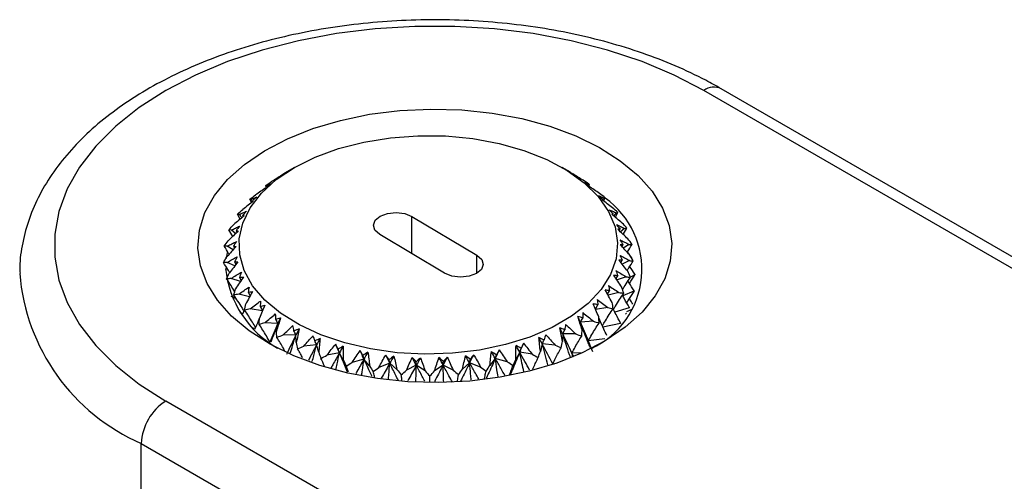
# Model space of a CAD drawing. Header units: millimetres. Extents: x 13 to 546, y 13 to 419.
# Tile 15 of 18: x 471 to 499, y 366 to 380. Entities that reach past the tile are written whole.
import ezdxf

# ---------------------------------------------------------------- set-up
doc = ezdxf.new("R2010")
doc.units = ezdxf.units.MM
doc.header["$LTSCALE"] = 2

msp = doc.modelspace()

# ---------------------------------------------------------------- linework, layer by layer
for p, q in [((505.135, 368.936), (490.285, 377.508)), ((505.634, 368.985), (490.785, 377.558)), ((478.446, 375.28), (478.158, 375.113)), ((486.427, 375.143), (486.19, 375.28)), ((486.432, 375.14), (486.432, 375.137)), ((478.143, 375.104), (478.158, 375.113)), ((478.144, 375.098), (478.143, 375.104)), ((477.628, 374.718), (477.618, 374.746)), ((486.966, 374.786), (486.957, 374.76)), ((477.21, 374.265), (477.163, 374.365)), ((477.228, 374.279), (477.185, 374.349)), ((477.234, 374.318), (477.246, 374.293)), ((487.354, 374.337), (487.365, 374.362)), ((487.409, 374.393), (487.37, 374.326)), ((487.385, 374.314), (487.429, 374.409)), ((487.726, 373.842), (487.797, 373.982)), ((476.881, 373.79), (476.806, 373.934)), ((476.931, 373.833), (476.852, 373.921)), ((476.945, 373.896), (476.963, 373.86)), ((481.847, 373.867), (483.724, 372.746)), ((481.847, 372.787), (481.847, 373.867)), ((487.648, 373.907), (487.665, 373.943)), ((487.753, 373.968), (487.678, 373.882)), ((476.664, 373.29), (476.556, 373.479)), ((476.748, 373.372), (476.625, 373.471)), ((476.761, 373.455), (476.785, 373.408)), ((487.837, 373.457), (487.861, 373.503)), ((487.992, 373.52), (487.874, 373.422)), ((487.955, 373.344), (488.058, 373.529)), ((482.789, 372.224), (480.913, 373.345)), ((476.679, 372.903), (476.509, 373.007)), ((476.685, 373.003), (476.716, 372.945)), ((487.918, 372.995), (487.949, 373.052)), ((488.12, 373.057), (487.955, 372.953)), ((488.194, 372.677), (488.08, 372.846)), ((476.509, 372.821), (476.477, 372.648)), ((483.724, 372.224), (483.724, 372.746)), ((487.888, 372.529), (487.927, 372.598)), ((488.135, 372.588), (487.921, 372.486)), ((476.725, 372.437), (476.507, 372.538)), ((476.718, 372.55), (476.758, 372.479)), ((476.49, 372.055), (476.48, 372.06)), ((476.885, 371.981), (476.617, 372.073)), ((476.86, 372.103), (476.909, 372.019)), ((487.748, 372.068), (487.796, 372.151)), ((488.037, 372.122), (487.774, 372.029)), ((488.288, 372.183), (488.16, 372.113)), ((476.554, 371.952), (476.556, 371.956)), ((487.501, 371.619), (487.559, 371.718)), ((476.714, 371.519), (476.622, 371.555)), ((476.687, 371.469), (476.727, 371.542)), ((477.154, 371.546), (476.838, 371.621)), ((477.109, 371.673), (477.168, 371.571)), ((487.827, 371.669), (487.516, 371.591)), ((488.264, 371.702), (487.941, 371.569)), ((476.959, 371.055), (477.007, 371.154)), ((477.526, 371.138), (477.166, 371.192)), ((477.459, 371.266), (477.528, 371.144)), ((487.151, 371.189), (487.22, 371.309)), ((487.51, 371.237), (487.155, 371.18)), ((488.125, 371.228), (487.709, 371.103)), ((488.198, 371.18), (488.051, 371.11)), ((476.959, 371.055), (476.884, 371.077)), ((488.046, 371.037), (488.026, 371.073)), ((477.312, 370.622), (477.253, 370.633)), ((477.97, 370.769), (477.594, 370.794)), ((477.926, 370.552), (477.97, 370.769)), ((487.093, 370.834), (486.718, 370.806)), ((486.718, 370.806), (486.766, 370.59)), ((487.872, 370.769), (487.367, 370.666)), ((478.492, 370.439), (478.114, 370.433)), ((478.502, 370.22), (478.492, 370.439)), ((486.204, 370.472), (486.2, 370.253)), ((486.582, 370.47), (486.204, 370.472)), ((487.417, 370.324), (486.943, 370.269)), ((477.74, 370.229), (477.716, 370.232)), ((477.736, 370.217), (477.74, 370.229)), ((479.089, 370.154), (478.716, 370.118)), ((479.151, 369.938), (479.089, 370.154)), ((485.614, 370.182), (485.558, 369.966)), ((485.988, 370.149), (485.614, 370.182)), ((486.943, 370.269), (487.022, 370.044)), ((487.016, 370.085), (486.943, 370.269)), ((487.074, 369.949), (487.007, 370.106)), ((479.749, 369.92), (479.388, 369.854)), ((479.862, 369.711), (479.749, 369.92)), ((480.459, 369.741), (480.117, 369.647)), ((480.621, 369.544), (480.459, 369.741)), ((484.255, 369.757), (484.098, 369.559)), ((484.599, 369.667), (484.255, 369.757)), ((484.961, 369.942), (484.853, 369.733)), ((485.323, 369.88), (484.961, 369.942)), ((486.775, 369.925), (486.471, 369.914)), ((486.471, 369.914), (486.483, 369.798)), ((486.502, 369.823), (486.471, 369.914)), ((486.511, 369.827), (486.471, 369.914)), ((481.205, 369.621), (480.889, 369.501)), ((481.413, 369.439), (481.205, 369.621)), ((481.972, 369.562), (481.689, 369.418)), ((482.223, 369.398), (481.972, 369.562)), ((482.747, 369.565), (482.501, 369.4)), ((483.034, 369.423), (482.747, 369.565)), ((483.513, 369.631), (483.309, 369.447)), ((483.831, 369.513), (483.513, 369.631)), ((485.918, 369.602), (485.916, 369.588)), ((485.952, 369.6), (485.918, 369.602)), ((485.336, 362.405), (474.729, 368.528)), ((474.022, 367.303), (484.628, 361.18)), ((474.022, 365.608), (474.022, 367.303))]:
    msp.add_line(p, q)
at = {"flags": 128}
for points in [[(490.285, 377.508), (489.43, 377.953), (488.498, 378.344), (487.501, 378.676), (486.449, 378.946), (485.354, 379.152), (484.228, 379.29), (483.083, 379.359), (481.931, 379.359), (480.786, 379.29), (479.66, 379.152), (478.565, 378.946), (477.513, 378.676), (476.516, 378.344), (475.585, 377.953), (474.729, 377.508), (473.958, 377.014), (473.282, 376.477), (472.706, 375.901), (472.238, 375.294), (471.882, 374.662), (471.643, 374.011), (471.522, 373.35), (471.522, 372.686), (471.643, 372.025), (471.882, 371.374), (472.238, 370.742), (472.706, 370.135), (473.282, 369.559), (473.958, 369.022), (474.729, 368.528)], [(477.747, 370.174), (477.145, 370.557), (476.634, 370.982), (476.224, 371.442), (475.922, 371.929), (475.732, 372.435), (475.658, 372.95), (475.701, 373.467), (475.861, 373.976), (476.135, 374.468), (476.517, 374.936), (477.002, 375.371), (477.581, 375.766), (478.245, 376.114), (478.981, 376.408), (479.778, 376.645), (480.621, 376.82), (481.497, 376.929), (482.39, 376.972), (483.285, 376.947), (484.166, 376.855), (485.02, 376.697), (485.83, 376.476), (486.583, 376.196), (487.267, 375.862), (487.869, 375.479), (488.38, 375.054), (488.79, 374.594), (489.092, 374.107), (489.282, 373.601), (489.356, 373.086), (489.313, 372.569), (489.153, 372.06), (488.88, 371.567), (488.497, 371.1), (488.012, 370.665), (487.433, 370.27), (486.77, 369.922), (486.033, 369.628), (485.236, 369.391), (484.393, 369.216), (483.517, 369.107), (482.624, 369.064), (481.729, 369.089), (480.848, 369.181), (479.994, 369.339), (479.184, 369.56), (478.431, 369.84), (477.747, 370.174)], [(478.447, 375.28), (479.052, 375.582), (479.726, 375.829), (480.456, 376.018), (481.226, 376.142), (482.018, 376.201), (482.817, 376.193), (483.606, 376.117), (484.367, 375.976), (485.084, 375.773), (485.743, 375.511), (486.328, 375.197), (486.828, 374.837), (487.232, 374.439), (487.531, 374.011), (487.719, 373.563), (487.792, 373.103), (487.748, 372.642), (487.589, 372.19), (487.317, 371.756), (486.939, 371.35), (486.462, 370.98), (485.897, 370.653), (485.255, 370.378), (484.551, 370.16), (483.799, 370.003), (483.016, 369.911), (482.218, 369.885), (481.422, 369.927), (480.645, 370.036), (479.904, 370.209), (479.214, 370.442), (478.591, 370.73), (478.047, 371.068), (477.593, 371.448), (477.241, 371.863), (476.997, 372.302), (476.866, 372.757), (476.851, 373.219), (476.953, 373.676), (477.17, 374.12), (477.496, 374.542), (477.924, 374.931), (478.447, 375.28)], [(480.913, 373.345), (480.775, 373.468), (480.73, 373.612), (480.784, 373.755), (480.928, 373.876), (481.142, 373.955), (481.391, 373.981), (481.639, 373.95), (481.847, 373.867)], [(483.724, 372.746), (483.861, 372.623), (483.906, 372.479), (483.852, 372.335), (483.708, 372.215), (483.495, 372.136), (483.245, 372.11), (482.997, 372.141), (482.789, 372.224)]]:
    msp.add_lwpolyline(points, dxfattribs=at)
for centre, radius, start, end in [((490.575, 377.127), 0.479, 64.0425, 127.2535), ((485.966, 372.337), 2.526, 295.0196, 54.6194), ((479.433, 372.664), 2.991, 185.7361, 240.5623), ((476.365, 372.692), 5.877, 184.6157, 246.5046), ((475.557, 367.233), 1.537, 122.6055, 177.3945)]:
    msp.add_arc(centre, radius, start, end)
for points, knots in [([(490.785, 377.558), (490.638, 377.64), (490.216, 377.877), (489.465, 378.229), (488.521, 378.595), (487.525, 378.904), (486.487, 379.156), (485.417, 379.348), (484.323, 379.479), (483.214, 379.549), (482.099, 379.558), (480.988, 379.504), (479.889, 379.389), (478.812, 379.213), (477.766, 378.978), (476.758, 378.684), (475.798, 378.333), (474.893, 377.927), (474.052, 377.469), (473.282, 376.96), (472.591, 376.404), (471.987, 375.805), (471.479, 375.168), (471.072, 374.502), (470.77, 373.814), (470.584, 373.114), (470.501, 372.58), (470.515, 372.284), (470.517, 372.222)], [0, 0, 0, 0, 0.021644, 0.062329, 0.102965, 0.143542, 0.184055, 0.22451, 0.264919, 0.305297, 0.345661, 0.38603, 0.426417, 0.466839, 0.507316, 0.547864, 0.588499, 0.629233, 0.670067, 0.710985, 0.751925, 0.792769, 0.833351, 0.873476, 0.912971, 0.951764, 0.989933, 1, 1, 1, 1]), ([(478.143, 375.104), (478.161, 375.115), (478.198, 375.135), (478.23, 375.153), (478.246, 375.161)], [0, 0, 0, 0, 0.507164, 1, 1, 1, 1]), ([(486.427, 375.143), (486.402, 375.158), (486.369, 375.177), (486.34, 375.192), (486.333, 375.196)], [0, 0, 0, 0, 0.759572, 1, 1, 1, 1]), ([(478.086, 375.057), (478.037, 375.027), (477.936, 374.965), (477.838, 374.904), (477.788, 374.873)], [0, 0, 0, 0, 0.492801, 1, 1, 1, 1]), ([(486.793, 374.912), (486.743, 374.943), (486.646, 375.003), (486.545, 375.064), (486.496, 375.094)], [0, 0, 0, 0, 0.5071644, 1, 1, 1, 1]), ([(486.827, 374.852), (486.849, 374.842), (486.894, 374.822), (486.942, 374.798), (486.966, 374.786)], [0, 0, 0, 0, 0.492801, 1, 1, 1, 1]), ([(477.628, 374.697), (477.577, 374.663), (477.474, 374.592), (477.374, 374.524), (477.323, 374.489)], [0, 0, 0, 0, 0.492801, 1, 1, 1, 1]), ([(477.618, 374.746), (477.643, 374.758), (477.693, 374.782), (477.738, 374.803), (477.761, 374.813)], [0, 0, 0, 0, 0.507164, 1, 1, 1, 1]), ([(487.268, 374.532), (487.217, 374.566), (487.117, 374.634), (487.014, 374.703), (486.964, 374.737)], [0, 0, 0, 0, 0.507164, 1, 1, 1, 1]), ([(477.26, 374.304), (477.21, 374.265), (477.107, 374.187), (477.006, 374.11), (476.954, 374.071)], [0, 0, 0, 0, 0.4928009, 1, 1, 1, 1]), ([(477.185, 374.349), (477.216, 374.364), (477.278, 374.392), (477.336, 374.417), (477.364, 374.429)], [0, 0, 0, 0, 0.507164, 1, 1, 1, 1]), ([(487.234, 374.472), (487.262, 374.46), (487.319, 374.435), (487.379, 374.407), (487.409, 374.393)], [0, 0, 0, 0, 0.4928009, 1, 1, 1, 1]), ([(487.647, 374.117), (487.596, 374.155), (487.495, 374.231), (487.392, 374.309), (487.341, 374.347)], [0, 0, 0, 0, 0.5071644, 1, 1, 1, 1]), ([(476.852, 373.921), (476.889, 373.939), (476.96, 373.972), (477.03, 374.002), (477.064, 374.017)], [0, 0, 0, 0, 0.507164, 1, 1, 1, 1]), ([(487.545, 374.062), (487.578, 374.048), (487.647, 374.018), (487.718, 373.985), (487.753, 373.968)], [0, 0, 0, 0, 0.4928009, 1, 1, 1, 1]), ([(476.991, 373.884), (476.942, 373.842), (476.841, 373.755), (476.741, 373.67), (476.691, 373.627)], [0, 0, 0, 0, 0.4928009, 1, 1, 1, 1]), ([(487.923, 373.675), (487.872, 373.718), (487.772, 373.802), (487.671, 373.888), (487.621, 373.93)], [0, 0, 0, 0, 0.507164, 1, 1, 1, 1]), ([(476.826, 373.448), (476.778, 373.401), (476.682, 373.307), (476.585, 373.214), (476.536, 373.166)], [0, 0, 0, 0, 0.4928009, 1, 1, 1, 1]), ([(476.625, 373.471), (476.667, 373.491), (476.748, 373.531), (476.827, 373.567), (476.866, 373.585)], [0, 0, 0, 0, 0.507164, 1, 1, 1, 1]), ([(487.754, 373.632), (487.793, 373.615), (487.871, 373.579), (487.951, 373.54), (487.992, 373.52)], [0, 0, 0, 0, 0.4928009, 1, 1, 1, 1]), ([(488.089, 373.216), (488.039, 373.263), (487.942, 373.355), (487.845, 373.449), (487.798, 373.495)], [0, 0, 0, 0, 0.5071644, 1, 1, 1, 1]), ([(476.509, 373.007), (476.554, 373.03), (476.643, 373.077), (476.731, 373.12), (476.774, 373.141)], [0, 0, 0, 0, 0.507164, 1, 1, 1, 1]), ([(487.857, 373.189), (487.9, 373.168), (487.987, 373.126), (488.075, 373.08), (488.12, 373.057)], [0, 0, 0, 0, 0.492801, 1, 1, 1, 1]), ([(476.561, 372.772), (476.557, 372.78), (476.511, 372.86), (476.463, 372.938), (476.419, 373.008)], [0, 0, 0, 0, 0.103199, 1, 1, 1, 1]), ([(476.767, 373.002), (476.723, 372.952), (476.632, 372.85), (476.541, 372.749), (476.495, 372.698)], [0, 0, 0, 0, 0.492801, 1, 1, 1, 1]), ([(488.142, 372.748), (488.096, 372.799), (488.004, 372.899), (487.913, 373), (487.868, 373.05)], [0, 0, 0, 0, 0.507164, 1, 1, 1, 1]), ([(488.07, 372.828), (488.073, 372.834), (488.117, 372.912), (488.164, 372.989), (488.208, 373.059)], [0, 0, 0, 0, 0.078101, 1, 1, 1, 1]), ([(476.507, 372.538), (476.555, 372.565), (476.649, 372.619), (476.744, 372.669), (476.79, 372.694)], [0, 0, 0, 0, 0.507164, 1, 1, 1, 1]), ([(488.083, 372.28), (488.04, 372.335), (487.955, 372.442), (487.871, 372.55), (487.83, 372.603)], [0, 0, 0, 0, 0.507164, 1, 1, 1, 1]), ([(487.853, 372.742), (487.899, 372.718), (487.993, 372.668), (488.087, 372.615), (488.135, 372.588)], [0, 0, 0, 0, 0.492801, 1, 1, 1, 1]), ([(488.067, 372.301), (488.082, 372.327), (488.139, 372.422), (488.199, 372.515), (488.243, 372.582)], [0, 0, 0, 0, 0.278225, 1, 1, 1, 1]), ([(476.578, 372.242), (476.561, 372.271), (476.502, 372.369), (476.44, 372.464), (476.396, 372.531)], [0, 0, 0, 0, 0.301248, 1, 1, 1, 1]), ([(476.467, 372.334), (476.473, 372.343), (476.483, 372.358), (476.492, 372.373), (476.495, 372.378)], [0, 0, 0, 0, 0.662386, 1, 1, 1, 1]), ([(476.817, 372.556), (476.776, 372.502), (476.694, 372.393), (476.609, 372.285), (476.566, 372.231)], [0, 0, 0, 0, 0.4928009, 1, 1, 1, 1]), ([(487.741, 372.299), (487.79, 372.271), (487.888, 372.214), (487.987, 372.153), (488.037, 372.122)], [0, 0, 0, 0, 0.492801, 1, 1, 1, 1]), ([(488.288, 372.198), (488.24, 372.269), (488.19, 372.344), (488.144, 372.42), (488.142, 372.423)], [0, 0, 0, 0, 0.955818, 1, 1, 1, 1]), ([(476.725, 371.691), (476.689, 371.75), (476.613, 371.873), (476.532, 371.994), (476.489, 372.057)], [0, 0, 0, 0, 0.47412, 1, 1, 1, 1]), ([(476.617, 372.073), (476.667, 372.104), (476.766, 372.166), (476.865, 372.224), (476.914, 372.253)], [0, 0, 0, 0, 0.507164, 1, 1, 1, 1]), ([(476.974, 372.118), (476.938, 372.061), (476.864, 371.946), (476.788, 371.832), (476.75, 371.774)], [0, 0, 0, 0, 0.492801, 1, 1, 1, 1]), ([(487.911, 371.822), (487.872, 371.879), (487.796, 371.993), (487.721, 372.108), (487.684, 372.164)], [0, 0, 0, 0, 0.507164, 1, 1, 1, 1]), ([(487.934, 371.751), (487.967, 371.806), (488.041, 371.926), (488.12, 372.043), (488.163, 372.107)], [0, 0, 0, 0, 0.4564538, 1, 1, 1, 1]), ([(488.265, 371.717), (488.217, 371.792), (488.158, 371.886), (488.103, 371.981), (488.092, 372)], [0, 0, 0, 0, 0.7992302, 1, 1, 1, 1]), ([(488.133, 371.93), (488.133, 371.931), (488.182, 372.014), (488.235, 372.095), (488.288, 372.175)], [0, 0, 0, 0, 0.005677, 1, 1, 1, 1]), ([(476.838, 371.621), (476.889, 371.657), (476.99, 371.727), (477.092, 371.793), (477.143, 371.826)], [0, 0, 0, 0, 0.507164, 1, 1, 1, 1]), ([(487.63, 371.382), (487.597, 371.442), (487.53, 371.561), (487.466, 371.682), (487.435, 371.741)], [0, 0, 0, 0, 0.5071644, 1, 1, 1, 1]), ([(487.523, 371.87), (487.573, 371.838), (487.675, 371.773), (487.776, 371.704), (487.827, 371.669)], [0, 0, 0, 0, 0.492801, 1, 1, 1, 1]), ([(476.994, 371.127), (476.974, 371.161), (476.918, 371.258), (476.818, 371.414), (476.736, 371.535), (476.695, 371.595)], [0, 0, 0, 0, 0.2145544, 0.6071573, 1, 1, 1, 1]), ([(477.234, 371.697), (477.204, 371.637), (477.141, 371.517), (477.075, 371.397), (477.042, 371.336)], [0, 0, 0, 0, 0.492801, 1, 1, 1, 1]), ([(477.166, 371.192), (477.217, 371.232), (477.318, 371.31), (477.421, 371.384), (477.472, 371.421)], [0, 0, 0, 0, 0.507164, 1, 1, 1, 1]), ([(487.204, 371.463), (487.255, 371.427), (487.358, 371.354), (487.459, 371.276), (487.51, 371.237)], [0, 0, 0, 0, 0.492801, 1, 1, 1, 1]), ([(487.671, 371.178), (487.69, 371.211), (487.746, 371.307), (487.845, 371.462), (487.927, 371.583), (487.969, 371.643)], [0, 0, 0, 0, 0.20488, 0.602319, 1, 1, 1, 1]), ([(488.126, 371.243), (488.08, 371.321), (488.013, 371.435), (487.952, 371.55), (487.933, 371.585)], [0, 0, 0, 0, 0.694397, 1, 1, 1, 1]), ([(488.054, 371.369), (488.073, 371.4), (488.14, 371.51), (488.213, 371.618), (488.265, 371.694)], [0, 0, 0, 0, 0.2861051, 1, 1, 1, 1]), ([(488.233, 371.329), (488.205, 371.372), (488.17, 371.426), (488.137, 371.482), (488.13, 371.493)], [0, 0, 0, 0, 0.7952405, 1, 1, 1, 1]), ([(477.326, 370.652), (477.296, 370.704), (477.232, 370.816), (477.127, 370.983), (477.049, 371.096), (477.01, 371.153)], [0, 0, 0, 0, 0.301208, 0.650497, 1, 1, 1, 1]), ([(477.594, 371.301), (477.569, 371.239), (477.518, 371.114), (477.464, 370.989), (477.437, 370.926)], [0, 0, 0, 0, 0.492801, 1, 1, 1, 1]), ([(487.246, 370.968), (487.218, 371.031), (487.163, 371.155), (487.111, 371.28), (487.085, 371.342)], [0, 0, 0, 0, 0.507164, 1, 1, 1, 1]), ([(487.351, 370.702), (487.379, 370.752), (487.443, 370.862), (487.547, 371.028), (487.626, 371.142), (487.665, 371.199)], [0, 0, 0, 0, 0.2922248, 0.6460044, 1, 1, 1, 1]), ([(487.875, 370.784), (487.83, 370.866), (487.757, 371.003), (487.69, 371.141), (487.663, 371.196)], [0, 0, 0, 0, 0.602413, 1, 1, 1, 1]), ([(477.306, 370.607), (477.342, 370.688), (477.387, 370.787), (477.428, 370.887), (477.436, 370.906)], [0, 0, 0, 0, 0.815174, 1, 1, 1, 1]), ([(477.594, 370.794), (477.644, 370.837), (477.744, 370.924), (477.846, 371.006), (477.896, 371.047)], [0, 0, 0, 0, 0.507164, 1, 1, 1, 1]), ([(478.046, 370.938), (478.027, 370.874), (477.989, 370.745), (477.948, 370.617), (477.926, 370.552)], [0, 0, 0, 0, 0.492801, 1, 1, 1, 1]), ([(486.766, 370.59), (486.745, 370.655), (486.702, 370.783), (486.662, 370.912), (486.643, 370.975)], [0, 0, 0, 0, 0.507164, 1, 1, 1, 1]), ([(486.79, 371.085), (486.84, 371.045), (486.942, 370.963), (487.042, 370.878), (487.093, 370.834)], [0, 0, 0, 0, 0.492801, 1, 1, 1, 1]), ([(487.477, 370.429), (487.449, 370.489), (487.375, 370.643), (487.3, 370.811), (487.254, 370.92), (487.248, 370.934)], [0, 0, 0, 0, 0.354936, 0.918249, 1, 1, 1, 1]), ([(477.74, 370.229), (477.706, 370.291), (477.672, 370.352), (477.637, 370.413), (477.604, 370.469), (477.57, 370.525), (477.536, 370.579), (477.501, 370.634), (477.465, 370.688), (477.429, 370.742)], [0, 0, 0, 0, 0.0003014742, 0.0003014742, 0.0003014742, 0.0005829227, 0.0005829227, 0.0005829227, 0.0008645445, 0.0008645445, 0.0008645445, 0.0008645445]), ([(477.773, 370.242), (477.803, 370.319), (477.871, 370.494), (477.934, 370.67), (477.97, 370.769)], [0, 0, 0, 0, 0.437391, 1, 1, 1, 1]), ([(478.165, 370.483), (478.205, 370.522), (478.284, 370.599), (478.366, 370.674), (478.406, 370.71)], [0, 0, 0, 0, 0.505901, 1, 1, 1, 1]), ([(478.581, 370.615), (478.569, 370.55), (478.544, 370.418), (478.516, 370.287), (478.502, 370.22)], [0, 0, 0, 0, 0.492801, 1, 1, 1, 1]), ([(486.2, 370.253), (486.185, 370.32), (486.155, 370.451), (486.129, 370.582), (486.117, 370.647)], [0, 0, 0, 0, 0.507164, 1, 1, 1, 1]), ([(486.289, 370.745), (486.338, 370.7), (486.437, 370.611), (486.533, 370.517), (486.582, 370.47)], [0, 0, 0, 0, 0.492801, 1, 1, 1, 1]), ([(487, 370.077), (486.981, 370.124), (486.921, 370.268), (486.826, 370.511), (486.754, 370.708), (486.718, 370.806)], [0, 0, 0, 0, 0.1911305, 0.5954063, 1, 1, 1, 1]), ([(486.943, 370.269), (486.977, 370.331), (487.011, 370.392), (487.047, 370.453), (487.08, 370.51), (487.114, 370.566), (487.149, 370.621), (487.184, 370.676), (487.22, 370.73), (487.257, 370.784)], [0, 0, 0, 0, 0.0003014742, 0.0003014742, 0.0003014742, 0.0005829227, 0.0005829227, 0.0005829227, 0.0008645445, 0.0008645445, 0.0008645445, 0.0008645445]), ([(478.177, 369.963), (478.161, 369.993), (478.117, 370.079), (478.039, 370.215), (477.975, 370.317), (477.943, 370.368)], [0, 0, 0, 0, 0.219078, 0.60942, 1, 1, 1, 1]), ([(478.322, 369.909), (478.348, 369.984), (478.407, 370.161), (478.461, 370.337), (478.492, 370.439)], [0, 0, 0, 0, 0.425366, 1, 1, 1, 1]), ([(478.716, 370.118), (478.762, 370.17), (478.852, 370.271), (478.946, 370.37), (478.992, 370.418)], [0, 0, 0, 0, 0.507164, 1, 1, 1, 1]), ([(479.188, 370.337), (479.183, 370.272), (479.173, 370.139), (479.158, 370.006), (479.151, 369.938)], [0, 0, 0, 0, 0.492801, 1, 1, 1, 1]), ([(485.558, 369.966), (485.55, 370.033), (485.534, 370.166), (485.522, 370.299), (485.517, 370.365)], [0, 0, 0, 0, 0.507164, 1, 1, 1, 1]), ([(485.711, 370.447), (485.757, 370.399), (485.851, 370.302), (485.942, 370.201), (485.988, 370.149)], [0, 0, 0, 0, 0.492801, 1, 1, 1, 1]), ([(486.43, 369.786), (486.421, 369.812), (486.375, 369.94), (486.299, 370.168), (486.236, 370.371), (486.204, 370.472)], [0, 0, 0, 0, 0.114816, 0.557234, 1, 1, 1, 1]), ([(486.471, 369.914), (486.501, 369.974), (486.532, 370.033), (486.564, 370.091), (486.594, 370.145), (486.624, 370.198), (486.656, 370.251), (486.687, 370.303), (486.719, 370.355), (486.752, 370.406)], [0, 0, 0, 0, 0.0003014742, 0.0003014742, 0.0003014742, 0.0005829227, 0.0005829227, 0.0005829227, 0.0008645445, 0.0008645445, 0.0008645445, 0.0008645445]), ([(478.684, 369.775), (478.665, 369.814), (478.619, 369.904), (478.57, 369.99), (478.542, 370.039)], [0, 0, 0, 0, 0.434243, 1, 1, 1, 1]), ([(479.089, 370.154), (479.031, 370.044), (478.951, 369.896), (478.875, 369.75), (478.855, 369.712)], [0, 0, 0, 0, 0.738896, 1, 1, 1, 1]), ([(478.962, 369.672), (478.978, 369.729), (479.022, 369.89), (479.063, 370.05), (479.089, 370.154)], [0, 0, 0, 0, 0.353259, 1, 1, 1, 1]), ([(479.388, 369.854), (479.43, 369.91), (479.513, 370.018), (479.6, 370.124), (479.643, 370.176)], [0, 0, 0, 0, 0.507164, 1, 1, 1, 1]), ([(479.856, 370.112), (479.859, 370.046), (479.863, 369.913), (479.862, 369.779), (479.862, 369.711)], [0, 0, 0, 0, 0.4928009, 1, 1, 1, 1]), ([(484.368, 370.006), (484.407, 369.951), (484.486, 369.839), (484.561, 369.725), (484.599, 369.667)], [0, 0, 0, 0, 0.492801, 1, 1, 1, 1]), ([(484.853, 369.733), (484.852, 369.801), (484.85, 369.934), (484.853, 370.068), (484.854, 370.133)], [0, 0, 0, 0, 0.507164, 1, 1, 1, 1]), ([(485.066, 370.199), (485.109, 370.148), (485.197, 370.043), (485.281, 369.935), (485.323, 369.88)], [0, 0, 0, 0, 0.492801, 1, 1, 1, 1]), ([(485.778, 369.578), (485.75, 369.676), (485.693, 369.877), (485.641, 370.078), (485.614, 370.182)], [0, 0, 0, 0, 0.484765, 1, 1, 1, 1]), ([(485.918, 369.602), (485.944, 369.659), (485.971, 369.715), (485.999, 369.771), (486.024, 369.823), (486.051, 369.874), (486.078, 369.924), (486.105, 369.974), (486.133, 370.023), (486.162, 370.071)], [0, 0, 0, 0, 0.0003014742, 0.0003014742, 0.0003014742, 0.0005829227, 0.0005829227, 0.0005829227, 0.0008645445, 0.0008645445, 0.0008645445, 0.0008645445]), ([(479.317, 369.541), (479.306, 369.567), (479.273, 369.643), (479.238, 369.715), (479.215, 369.761)], [0, 0, 0, 0, 0.351634, 1, 1, 1, 1]), ([(479.749, 369.92), (479.685, 369.805), (479.601, 369.655), (479.52, 369.507), (479.501, 369.473)], [0, 0, 0, 0, 0.763699, 1, 1, 1, 1]), ([(479.648, 369.43), (479.661, 369.487), (479.696, 369.651), (479.728, 369.814), (479.749, 369.92)], [0, 0, 0, 0, 0.351908, 1, 1, 1, 1]), ([(479.984, 369.367), (479.956, 369.431), (479.877, 369.614), (479.799, 369.799), (479.749, 369.92)], [0, 0, 0, 0, 0.3491282, 1, 1, 1, 1]), ([(480.117, 369.647), (480.155, 369.706), (480.229, 369.821), (480.307, 369.933), (480.346, 369.988)], [0, 0, 0, 0, 0.507164, 1, 1, 1, 1]), ([(480.459, 369.741), (480.391, 369.621), (480.311, 369.481), (480.233, 369.343), (480.222, 369.323)], [0, 0, 0, 0, 0.856011, 1, 1, 1, 1]), ([(480.393, 369.291), (480.399, 369.334), (480.422, 369.484), (480.444, 369.634), (480.459, 369.741)], [0, 0, 0, 0, 0.283677, 1, 1, 1, 1]), ([(480.695, 369.235), (480.67, 369.288), (480.59, 369.455), (480.512, 369.625), (480.459, 369.741)], [0, 0, 0, 0, 0.313799, 1, 1, 1, 1]), ([(480.573, 369.942), (480.582, 369.877), (480.601, 369.744), (480.614, 369.611), (480.621, 369.544)], [0, 0, 0, 0, 0.492801, 1, 1, 1, 1]), ([(480.889, 369.501), (480.921, 369.562), (480.985, 369.683), (481.053, 369.801), (481.087, 369.859)], [0, 0, 0, 0, 0.5071644, 1, 1, 1, 1]), ([(481.323, 369.831), (481.339, 369.767), (481.372, 369.637), (481.399, 369.505), (481.413, 369.439)], [0, 0, 0, 0, 0.492801, 1, 1, 1, 1]), ([(481.689, 369.418), (481.715, 369.481), (481.767, 369.606), (481.824, 369.73), (481.852, 369.79)], [0, 0, 0, 0, 0.507164, 1, 1, 1, 1]), ([(482.093, 369.782), (482.115, 369.719), (482.161, 369.592), (482.202, 369.464), (482.223, 369.398)], [0, 0, 0, 0, 0.492801, 1, 1, 1, 1]), ([(482.501, 369.4), (482.521, 369.465), (482.56, 369.594), (482.605, 369.721), (482.627, 369.784)], [0, 0, 0, 0, 0.507164, 1, 1, 1, 1]), ([(482.867, 369.795), (482.896, 369.734), (482.954, 369.612), (483.007, 369.487), (483.034, 369.423)], [0, 0, 0, 0, 0.492801, 1, 1, 1, 1]), ([(483.309, 369.447), (483.322, 369.514), (483.348, 369.645), (483.379, 369.776), (483.395, 369.84)], [0, 0, 0, 0, 0.507164, 1, 1, 1, 1]), ([(483.63, 369.87), (483.664, 369.812), (483.734, 369.694), (483.799, 369.574), (483.831, 369.513)], [0, 0, 0, 0, 0.4928009, 1, 1, 1, 1]), ([(484.255, 369.757), (484.188, 369.609), (484.101, 369.419), (484.012, 369.232), (483.993, 369.191)], [0, 0, 0, 0, 0.782682, 1, 1, 1, 1]), ([(484.098, 369.559), (484.104, 369.626), (484.117, 369.76), (484.134, 369.892), (484.142, 369.957)], [0, 0, 0, 0, 0.5071644, 1, 1, 1, 1]), ([(484.336, 369.233), (484.325, 369.301), (484.297, 369.476), (484.271, 369.65), (484.255, 369.757)], [0, 0, 0, 0, 0.386588, 1, 1, 1, 1]), ([(484.538, 369.257), (484.497, 369.33), (484.404, 369.495), (484.309, 369.663), (484.255, 369.757)], [0, 0, 0, 0, 0.4415148, 1, 1, 1, 1]), ([(484.961, 369.942), (484.897, 369.788), (484.804, 369.564), (484.708, 369.343), (484.678, 369.274)], [0, 0, 0, 0, 0.686754, 1, 1, 1, 1]), ([(485.081, 369.376), (485.062, 369.459), (485.02, 369.648), (484.982, 369.837), (484.961, 369.942)], [0, 0, 0, 0, 0.439819, 1, 1, 1, 1]), ([(485.246, 369.424), (485.201, 369.507), (485.107, 369.678), (485.01, 369.853), (484.961, 369.942)], [0, 0, 0, 0, 0.48497, 1, 1, 1, 1]), ([(485.342, 369.452), (485.348, 369.468), (485.376, 369.535), (485.427, 369.647), (485.473, 369.741), (485.496, 369.788)], [0, 0, 0, 0, 0.135129, 0.567433, 1, 1, 1, 1]), ([(480.014, 369.362), (480.009, 369.376), (479.988, 369.438), (479.965, 369.495), (479.948, 369.54)], [0, 0, 0, 0, 0.228849, 1, 1, 1, 1]), ([(481.205, 369.621), (481.134, 369.495), (481.052, 369.35), (480.97, 369.206), (480.959, 369.186)], [0, 0, 0, 0, 0.861257, 1, 1, 1, 1]), ([(481.164, 369.148), (481.168, 369.198), (481.182, 369.356), (481.196, 369.513), (481.205, 369.621)], [0, 0, 0, 0, 0.312158, 1, 1, 1, 1]), ([(481.455, 369.123), (481.427, 369.177), (481.344, 369.342), (481.26, 369.509), (481.205, 369.621)], [0, 0, 0, 0, 0.329931, 1, 1, 1, 1]), ([(481.972, 369.562), (481.9, 369.431), (481.818, 369.281), (481.736, 369.133), (481.726, 369.115)], [0, 0, 0, 0, 0.87612, 1, 1, 1, 1]), ([(481.96, 369.108), (481.961, 369.151), (481.966, 369.303), (481.969, 369.453), (481.972, 369.562)], [0, 0, 0, 0, 0.280991, 1, 1, 1, 1]), ([(482.218, 369.1), (482.193, 369.147), (482.111, 369.3), (482.029, 369.455), (481.972, 369.562)], [0, 0, 0, 0, 0.307311, 1, 1, 1, 1]), ([(482.747, 369.565), (482.674, 369.428), (482.591, 369.269), (482.507, 369.113), (482.496, 369.092)], [0, 0, 0, 0, 0.8636652, 1, 1, 1, 1]), ([(482.763, 369.084), (482.761, 369.136), (482.755, 369.297), (482.75, 369.457), (482.747, 369.565)], [0, 0, 0, 0, 0.322194, 1, 1, 1, 1]), ([(483.018, 369.076), (482.984, 369.136), (482.894, 369.298), (482.803, 369.463), (482.747, 369.565)], [0, 0, 0, 0, 0.3747156, 1, 1, 1, 1]), ([(483.513, 369.631), (483.442, 369.488), (483.354, 369.31), (483.265, 369.135), (483.248, 369.101)], [0, 0, 0, 0, 0.804516, 1, 1, 1, 1]), ([(483.558, 369.139), (483.553, 369.195), (483.537, 369.359), (483.522, 369.523), (483.513, 369.631)], [0, 0, 0, 0, 0.339864, 1, 1, 1, 1]), ([(483.776, 369.165), (483.744, 369.222), (483.656, 369.376), (483.568, 369.533), (483.513, 369.631)], [0, 0, 0, 0, 0.3720337, 1, 1, 1, 1]), ([(484.662, 369.272), (484.663, 369.275), (484.68, 369.328), (484.715, 369.425), (484.751, 369.516), (484.769, 369.561)], [0, 0, 0, 0, 0.031524, 0.515614, 1, 1, 1, 1]), ([(480.768, 369.222), (480.766, 369.23), (480.753, 369.285), (480.739, 369.337), (480.727, 369.38)], [0, 0, 0, 0, 0.156178, 1, 1, 1, 1]), ([(481.558, 369.12), (481.557, 369.131), (481.55, 369.188), (481.543, 369.242), (481.537, 369.284)], [0, 0, 0, 0, 0.198244, 1, 1, 1, 1]), ([(482.361, 369.096), (482.361, 369.105), (482.362, 369.161), (482.362, 369.212), (482.362, 369.255)], [0, 0, 0, 0, 0.1755113, 1, 1, 1, 1]), ([(483.159, 369.09), (483.162, 369.114), (483.171, 369.184), (483.18, 369.249), (483.187, 369.291)], [0, 0, 0, 0, 0.3398506, 1, 1, 1, 1]), ([(483.939, 369.185), (483.945, 369.21), (483.963, 369.283), (483.982, 369.35), (483.994, 369.394)], [0, 0, 0, 0, 0.355127, 1, 1, 1, 1])]:
    msp.add_open_spline(points, degree=3, knots=knots)
for points in [[(478.246, 375.161), (478.198, 375.132), (478.15, 375.103), (478.102, 375.073)], [(486.478, 375.109), (486.43, 375.139), (486.381, 375.168), (486.333, 375.196)], [(477.62, 374.763), (477.676, 374.8), (477.732, 374.837), (477.788, 374.873)], [(478.102, 375.073), (478.096, 375.068), (478.091, 375.063), (478.086, 375.057)], [(486.478, 375.109), (486.484, 375.104), (486.49, 375.099), (486.496, 375.094)], [(486.961, 374.803), (486.906, 374.84), (486.849, 374.876), (486.793, 374.912)], [(486.827, 374.852), (486.874, 374.82), (486.92, 374.787), (486.967, 374.754)], [(477.618, 374.746), (477.619, 374.752), (477.619, 374.757), (477.62, 374.763)], [(477.761, 374.813), (477.715, 374.78), (477.668, 374.747), (477.622, 374.713)], [(477.622, 374.713), (477.624, 374.708), (477.626, 374.703), (477.628, 374.697)], [(486.966, 374.786), (486.965, 374.792), (486.963, 374.798), (486.961, 374.803)], [(486.967, 374.754), (486.966, 374.748), (486.965, 374.743), (486.964, 374.737)], [(477.163, 374.365), (477.216, 374.407), (477.269, 374.448), (477.323, 374.489)], [(477.185, 374.349), (477.177, 374.355), (477.17, 374.36), (477.163, 374.365)], [(477.364, 374.429), (477.321, 374.392), (477.277, 374.356), (477.234, 374.318)], [(477.234, 374.318), (477.243, 374.314), (477.251, 374.309), (477.26, 374.304)], [(487.234, 374.472), (487.278, 374.436), (487.321, 374.399), (487.365, 374.362)], [(487.429, 374.409), (487.376, 374.45), (487.322, 374.491), (487.268, 374.532)], [(487.365, 374.362), (487.357, 374.357), (487.349, 374.352), (487.341, 374.347)], [(487.409, 374.393), (487.416, 374.399), (487.423, 374.404), (487.429, 374.409)], [(476.806, 373.934), (476.855, 373.98), (476.905, 374.026), (476.954, 374.071)], [(477.064, 374.017), (477.024, 373.977), (476.985, 373.937), (476.945, 373.896)], [(487.545, 374.062), (487.585, 374.023), (487.625, 373.983), (487.665, 373.943)], [(487.797, 373.982), (487.747, 374.027), (487.698, 374.072), (487.647, 374.117)], [(487.753, 373.968), (487.768, 373.973), (487.783, 373.977), (487.797, 373.982)], [(476.852, 373.921), (476.836, 373.926), (476.821, 373.93), (476.806, 373.934)], [(476.945, 373.896), (476.96, 373.892), (476.976, 373.888), (476.991, 373.884)], [(487.665, 373.943), (487.651, 373.939), (487.636, 373.934), (487.621, 373.93)], [(476.556, 373.479), (476.601, 373.529), (476.646, 373.578), (476.691, 373.627)], [(476.625, 373.471), (476.602, 373.474), (476.579, 373.476), (476.556, 373.479)], [(476.866, 373.585), (476.831, 373.542), (476.796, 373.499), (476.761, 373.455)], [(476.761, 373.455), (476.782, 373.453), (476.804, 373.45), (476.826, 373.448)], [(487.754, 373.632), (487.79, 373.589), (487.825, 373.546), (487.861, 373.503)], [(487.861, 373.503), (487.84, 373.5), (487.819, 373.498), (487.798, 373.495)], [(488.058, 373.529), (488.013, 373.578), (487.968, 373.627), (487.923, 373.675)], [(487.992, 373.52), (488.014, 373.523), (488.037, 373.526), (488.058, 373.529)], [(476.419, 373.008), (476.458, 373.061), (476.497, 373.114), (476.536, 373.166)], [(476.774, 373.141), (476.744, 373.095), (476.714, 373.049), (476.685, 373.003)], [(487.857, 373.189), (487.888, 373.143), (487.919, 373.098), (487.949, 373.052)], [(488.208, 373.059), (488.169, 373.112), (488.129, 373.164), (488.089, 373.216)], [(476.509, 373.007), (476.479, 373.007), (476.449, 373.008), (476.419, 373.008)], [(476.685, 373.003), (476.712, 373.003), (476.74, 373.002), (476.767, 373.002)], [(487.949, 373.052), (487.922, 373.051), (487.895, 373.051), (487.868, 373.05)], [(488.12, 373.057), (488.15, 373.058), (488.179, 373.058), (488.208, 373.059)], [(476.396, 372.531), (476.429, 372.587), (476.462, 372.643), (476.495, 372.698)], [(476.79, 372.694), (476.766, 372.646), (476.742, 372.598), (476.718, 372.55)], [(487.927, 372.598), (487.895, 372.6), (487.862, 372.602), (487.83, 372.603)], [(487.853, 372.742), (487.878, 372.694), (487.903, 372.646), (487.927, 372.598)], [(488.135, 372.588), (488.171, 372.586), (488.207, 372.584), (488.243, 372.582)], [(488.243, 372.582), (488.21, 372.638), (488.176, 372.693), (488.142, 372.748)], [(488.194, 372.677), (488.195, 372.671), (488.195, 372.666), (488.196, 372.661)], [(476.507, 372.538), (476.469, 372.535), (476.433, 372.533), (476.396, 372.531)], [(476.718, 372.55), (476.751, 372.552), (476.784, 372.554), (476.817, 372.556)], [(487.741, 372.299), (487.76, 372.25), (487.778, 372.2), (487.796, 372.151)], [(488.163, 372.107), (488.137, 372.165), (488.11, 372.223), (488.083, 372.28)], [(476.489, 372.057), (476.514, 372.115), (476.54, 372.173), (476.566, 372.231)], [(476.617, 372.073), (476.574, 372.067), (476.531, 372.062), (476.489, 372.057)], [(476.914, 372.253), (476.896, 372.203), (476.878, 372.153), (476.86, 372.103)], [(476.86, 372.103), (476.898, 372.108), (476.936, 372.113), (476.974, 372.118)], [(487.796, 372.151), (487.759, 372.155), (487.722, 372.16), (487.684, 372.164)], [(488.037, 372.122), (488.079, 372.117), (488.121, 372.112), (488.163, 372.107)], [(488.288, 372.198), (488.288, 372.193), (488.288, 372.188), (488.288, 372.183)], [(488.288, 372.183), (488.288, 372.181), (488.288, 372.178), (488.288, 372.175)], [(476.695, 371.595), (476.713, 371.654), (476.731, 371.714), (476.75, 371.774)], [(477.143, 371.826), (477.131, 371.775), (477.12, 371.724), (477.109, 371.673)], [(487.559, 371.718), (487.518, 371.726), (487.476, 371.733), (487.435, 371.741)], [(487.523, 371.87), (487.536, 371.82), (487.548, 371.769), (487.559, 371.718)], [(487.969, 371.643), (487.95, 371.703), (487.931, 371.762), (487.911, 371.822)], [(488.265, 371.717), (488.265, 371.712), (488.264, 371.707), (488.264, 371.702)], [(488.266, 371.71), (488.265, 371.712), (488.265, 371.715), (488.265, 371.717)], [(488.265, 371.694), (488.265, 371.699), (488.265, 371.705), (488.266, 371.71)], [(476.838, 371.621), (476.79, 371.612), (476.742, 371.603), (476.695, 371.595)], [(477.109, 371.673), (477.15, 371.681), (477.192, 371.689), (477.234, 371.697)], [(477.472, 371.421), (477.467, 371.37), (477.463, 371.318), (477.459, 371.266)], [(487.204, 371.463), (487.21, 371.412), (487.215, 371.36), (487.22, 371.309)], [(487.827, 371.669), (487.875, 371.66), (487.922, 371.652), (487.969, 371.643)], [(488.264, 371.702), (488.264, 371.699), (488.265, 371.697), (488.265, 371.694)], [(477.01, 371.153), (477.02, 371.214), (477.031, 371.275), (477.042, 371.336)], [(477.166, 371.192), (477.114, 371.179), (477.062, 371.166), (477.01, 371.153)], [(477.459, 371.266), (477.504, 371.278), (477.549, 371.289), (477.594, 371.301)], [(487.22, 371.309), (487.175, 371.32), (487.13, 371.331), (487.085, 371.342)], [(487.51, 371.237), (487.562, 371.224), (487.614, 371.212), (487.665, 371.199)], [(487.665, 371.199), (487.654, 371.26), (487.642, 371.321), (487.63, 371.382)], [(488.126, 371.243), (488.126, 371.238), (488.125, 371.233), (488.125, 371.228)], [(488.125, 371.228), (488.125, 371.225), (488.126, 371.222), (488.126, 371.22)], [(488.128, 371.235), (488.127, 371.238), (488.127, 371.24), (488.126, 371.243)], [(488.126, 371.22), (488.127, 371.225), (488.127, 371.23), (488.128, 371.235)], [(477.429, 370.742), (477.431, 370.803), (477.434, 370.865), (477.437, 370.926)], [(477.896, 371.047), (477.898, 370.995), (477.9, 370.944), (477.903, 370.892)], [(477.903, 370.892), (477.951, 370.907), (477.998, 370.922), (478.046, 370.938)], [(477.903, 370.892), (477.926, 370.851), (477.948, 370.81), (477.97, 370.769)], [(478.046, 370.938), (478.02, 370.881), (477.995, 370.825), (477.97, 370.769)], [(486.785, 370.93), (486.738, 370.945), (486.691, 370.96), (486.643, 370.975)], [(486.718, 370.806), (486.693, 370.862), (486.668, 370.919), (486.643, 370.975)], [(486.718, 370.806), (486.74, 370.848), (486.762, 370.889), (486.785, 370.93)], [(486.79, 371.085), (486.789, 371.034), (486.787, 370.982), (486.785, 370.93)], [(487.257, 370.784), (487.254, 370.845), (487.25, 370.907), (487.246, 370.968)], [(477.594, 370.794), (477.539, 370.776), (477.484, 370.759), (477.429, 370.742)], [(477.97, 370.769), (477.889, 370.588), (477.813, 370.408), (477.74, 370.229)], [(478.434, 370.557), (478.424, 370.608), (478.415, 370.659), (478.406, 370.71)], [(478.581, 370.615), (478.531, 370.595), (478.483, 370.576), (478.434, 370.557)], [(478.581, 370.615), (478.551, 370.556), (478.521, 370.497), (478.492, 370.439)], [(486.263, 370.591), (486.215, 370.609), (486.166, 370.628), (486.117, 370.647)], [(486.204, 370.472), (486.175, 370.53), (486.146, 370.589), (486.117, 370.647)], [(486.204, 370.472), (486.223, 370.512), (486.243, 370.552), (486.263, 370.591)], [(486.289, 370.745), (486.281, 370.693), (486.272, 370.642), (486.263, 370.591)], [(486.943, 370.269), (486.871, 370.446), (486.796, 370.626), (486.718, 370.806)], [(486.752, 370.406), (486.758, 370.467), (486.762, 370.528), (486.766, 370.59)], [(487.093, 370.834), (487.148, 370.818), (487.202, 370.801), (487.257, 370.784)], [(487.875, 370.784), (487.874, 370.779), (487.873, 370.774), (487.872, 370.769)], [(487.877, 370.776), (487.876, 370.779), (487.875, 370.781), (487.875, 370.784)], [(477.943, 370.368), (477.937, 370.429), (477.932, 370.49), (477.926, 370.552)], [(478.114, 370.433), (478.057, 370.411), (478, 370.389), (477.943, 370.368)], [(478.114, 370.433), (478.131, 370.45), (478.148, 370.467), (478.165, 370.483)], [(478.492, 370.439), (478.399, 370.251), (478.308, 370.064), (478.221, 369.879)], [(478.492, 370.439), (478.473, 370.478), (478.454, 370.518), (478.434, 370.557)], [(479.04, 370.268), (479.023, 370.318), (479.008, 370.368), (478.992, 370.418)], [(479.188, 370.337), (479.139, 370.314), (479.089, 370.291), (479.04, 370.268)], [(479.188, 370.337), (479.155, 370.276), (479.122, 370.215), (479.089, 370.154)], [(485.665, 370.296), (485.615, 370.319), (485.566, 370.342), (485.517, 370.365)], [(485.614, 370.182), (485.582, 370.243), (485.549, 370.304), (485.517, 370.365)], [(485.614, 370.182), (485.631, 370.221), (485.648, 370.259), (485.665, 370.296)], [(485.711, 370.447), (485.696, 370.397), (485.68, 370.347), (485.665, 370.296)], [(486.471, 369.914), (486.385, 370.098), (486.296, 370.284), (486.204, 370.472)], [(486.582, 370.47), (486.639, 370.448), (486.696, 370.427), (486.752, 370.406)], [(478.502, 370.22), (478.515, 370.16), (478.528, 370.099), (478.542, 370.039)], [(478.542, 370.039), (478.6, 370.065), (478.658, 370.091), (478.716, 370.118)], [(479.089, 370.154), (479.073, 370.192), (479.057, 370.23), (479.04, 370.268)], [(479.71, 370.03), (479.687, 370.079), (479.665, 370.127), (479.643, 370.176)], [(479.749, 369.92), (479.713, 370.005), (479.678, 370.09), (479.643, 370.176)], [(479.856, 370.112), (479.807, 370.084), (479.759, 370.057), (479.71, 370.03)], [(479.749, 369.92), (479.736, 369.957), (479.723, 369.994), (479.71, 370.03)], [(479.856, 370.112), (479.82, 370.047), (479.785, 369.984), (479.749, 369.92)], [(484.368, 370.006), (484.331, 369.923), (484.293, 369.84), (484.255, 369.757)], [(484.368, 370.006), (484.341, 369.959), (484.313, 369.912), (484.285, 369.865)], [(485.001, 370.053), (484.952, 370.08), (484.903, 370.106), (484.854, 370.133)], [(484.961, 369.942), (484.925, 370.006), (484.89, 370.069), (484.854, 370.133)], [(485.066, 370.199), (485.031, 370.114), (484.996, 370.028), (484.961, 369.942)], [(484.961, 369.942), (484.974, 369.98), (484.987, 370.017), (485.001, 370.053)], [(485.066, 370.199), (485.045, 370.151), (485.023, 370.102), (485.001, 370.053)], [(485.918, 369.602), (485.819, 369.793), (485.718, 369.987), (485.614, 370.182)], [(485.988, 370.149), (486.046, 370.123), (486.104, 370.097), (486.162, 370.071)], [(486.162, 370.071), (486.175, 370.132), (486.188, 370.193), (486.2, 370.253)], [(479.151, 369.938), (479.172, 369.879), (479.193, 369.82), (479.215, 369.761)], [(479.215, 369.761), (479.273, 369.792), (479.33, 369.823), (479.388, 369.854)], [(480.43, 369.849), (480.402, 369.895), (480.374, 369.942), (480.346, 369.988)], [(480.459, 369.741), (480.421, 369.823), (480.383, 369.906), (480.346, 369.988)], [(480.573, 369.942), (480.525, 369.911), (480.478, 369.88), (480.43, 369.849)], [(480.459, 369.741), (480.449, 369.777), (480.44, 369.813), (480.43, 369.849)], [(480.573, 369.942), (480.535, 369.875), (480.497, 369.808), (480.459, 369.741)], [(481.188, 369.727), (481.154, 369.771), (481.12, 369.815), (481.087, 369.859)], [(481.205, 369.621), (481.165, 369.7), (481.126, 369.779), (481.087, 369.859)], [(481.323, 369.831), (481.278, 369.796), (481.233, 369.761), (481.188, 369.727)], [(481.205, 369.621), (481.199, 369.657), (481.193, 369.692), (481.188, 369.727)], [(481.323, 369.831), (481.284, 369.761), (481.244, 369.691), (481.205, 369.621)], [(481.967, 369.667), (481.929, 369.708), (481.89, 369.749), (481.852, 369.79)], [(481.972, 369.562), (481.932, 369.638), (481.892, 369.714), (481.852, 369.79)], [(482.093, 369.782), (482.051, 369.743), (482.009, 369.705), (481.967, 369.667)], [(482.093, 369.782), (482.053, 369.708), (482.012, 369.635), (481.972, 369.562)], [(482.753, 369.67), (482.711, 369.708), (482.669, 369.746), (482.627, 369.784)], [(482.747, 369.565), (482.707, 369.638), (482.667, 369.711), (482.627, 369.784)], [(482.867, 369.795), (482.827, 369.718), (482.787, 369.642), (482.747, 369.565)], [(482.867, 369.795), (482.829, 369.753), (482.791, 369.712), (482.753, 369.67)], [(483.531, 369.737), (483.486, 369.771), (483.44, 369.806), (483.395, 369.84)], [(483.513, 369.631), (483.473, 369.7), (483.434, 369.77), (483.395, 369.84)], [(483.63, 369.87), (483.591, 369.79), (483.552, 369.71), (483.513, 369.631)], [(483.513, 369.631), (483.519, 369.667), (483.525, 369.702), (483.531, 369.737)], [(483.63, 369.87), (483.597, 369.826), (483.564, 369.781), (483.531, 369.737)], [(484.285, 369.865), (484.238, 369.896), (484.19, 369.926), (484.142, 369.957)], [(484.255, 369.757), (484.218, 369.824), (484.18, 369.89), (484.142, 369.957)], [(484.255, 369.757), (484.265, 369.794), (484.275, 369.83), (484.285, 369.865)], [(484.769, 369.561), (484.797, 369.618), (484.825, 369.675), (484.853, 369.733)], [(485.323, 369.88), (485.381, 369.849), (485.439, 369.818), (485.496, 369.788)], [(485.496, 369.788), (485.517, 369.847), (485.538, 369.907), (485.558, 369.966)], [(479.862, 369.711), (479.89, 369.654), (479.919, 369.597), (479.948, 369.54)], [(479.948, 369.54), (480.004, 369.576), (480.061, 369.611), (480.117, 369.647)], [(480.621, 369.544), (480.656, 369.489), (480.691, 369.435), (480.727, 369.38)], [(480.727, 369.38), (480.781, 369.42), (480.835, 369.46), (480.889, 369.501)], [(481.413, 369.439), (481.454, 369.387), (481.495, 369.336), (481.537, 369.284)], [(481.972, 369.562), (481.971, 369.598), (481.969, 369.633), (481.967, 369.667)], [(482.747, 369.565), (482.749, 369.601), (482.751, 369.636), (482.753, 369.67)], [(483.187, 369.291), (483.228, 369.343), (483.269, 369.395), (483.309, 369.447)], [(483.831, 369.513), (483.886, 369.473), (483.94, 369.434), (483.994, 369.394)], [(483.994, 369.394), (484.029, 369.449), (484.064, 369.504), (484.098, 369.559)], [(484.599, 369.667), (484.656, 369.631), (484.713, 369.596), (484.769, 369.561)], [(481.537, 369.284), (481.588, 369.329), (481.638, 369.373), (481.689, 369.418)], [(482.223, 369.398), (482.269, 369.35), (482.316, 369.302), (482.362, 369.255)], [(482.362, 369.255), (482.409, 369.303), (482.455, 369.351), (482.501, 369.4)], [(483.034, 369.423), (483.085, 369.379), (483.136, 369.335), (483.187, 369.291)]]:
    msp.add_open_spline(points, degree=3)

doc.saveas('drawing.dxf')
